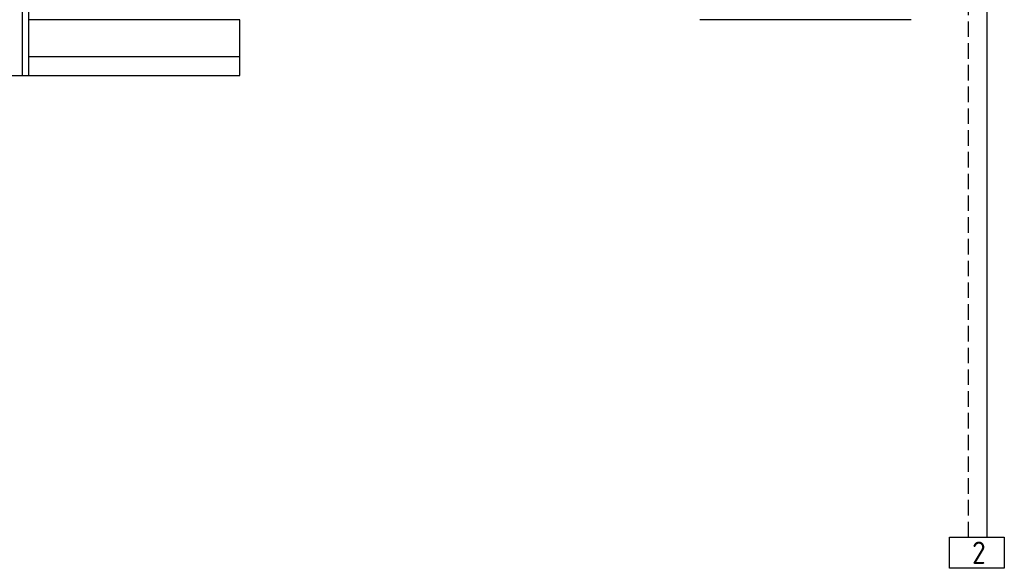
# Model space of a CAD drawing. Extents: x 51386 to 741080, y -643930 to -279818.
# Tile 13 of 34: x 333729 to 341649, y -293975 to -289561. Entities that reach past the tile are written whole.
import ezdxf

# ---------------------------------------------------------------- set-up
doc = ezdxf.new("R2010")
doc.units = 0
doc.header["$LTSCALE"] = 25
doc.linetypes.add('2322107', pattern=[2000, 1000, 1000])
doc.linetypes.add('2322108', pattern=[7, 5, -2])
for name, color, linetype in [('KP-bandraster', 5, 'CONTINUOUS'), ('KP-lucht centreline', 2, 'CONTINUOUS'), ('KP-Oppervlak', 3, 'CONTINUOUS'), ('KP-panelen', 1, 'CONTINUOUS'), ('WL561---_AANVOER', 10, 'CONTINUOUS'), ('WL561---_RETOUR', 10, 'CONTINUOUS'), ('WL5611--_CV-A', 3, 'CONTINUOUS')]:
    doc.layers.add(name, color=color, linetype=linetype)
doc.styles.add('ISO', font='ISO.SHX')

msp = doc.modelspace()

# ---------------------------------------------------------------- linework, layer by layer
at = {"layer": 'KP-bandraster', "linetype": 'Continuous'}
msp.add_line((333799.9, -282511), (333799.9, -290011), dxfattribs=at)
at = {"layer": 'KP-lucht centreline', "linetype": 'Continuous'}
msp.add_line((333749.9, -282511), (333749.9, -290011), dxfattribs=at)
at = {"layer": 'KP-Oppervlak', "linetype": 'Continuous'}
for p, q in [((335499.9, -290011), (335499.9, -289561)), ((327899.9, -290011), (335499.9, -290011))]:
    msp.add_line(p, q, dxfattribs=at)
at = {"layer": 'KP-panelen', "linetype": 'Continuous'}
for p, q in [((335499.9, -289561), (333799.9, -289561)), ((340899.9, -289561), (339199.9, -289561)), ((335499.9, -289861), (333799.9, -289861))]:
    msp.add_line(p, q, dxfattribs=at)
at = {"layer": 'WL561---_AANVOER', "linetype": '2322107'}
msp.add_line((341510.8, -293724.8), (341510.8, -289336.7), dxfattribs=at)
at = {"layer": 'WL561---_RETOUR', "linetype": '2322108'}
msp.add_line((341360.8, -293724.8), (341360.8, -289340.6), dxfattribs=at)
at = {"layer": 'WL5611--_CV-A', "color": 2, "linetype": 'Continuous'}
msp.add_lwpolyline([(341648.8, -293974.8), (341208.1, -293974.8), (341208.1, -293724.8), (341648.8, -293724.8)], close=True, dxfattribs=at)

# ---------------------------------------------------------------- texts
at = {"layer": 'WL5611--_CV-A', "color": 1, "linetype": 'Continuous', "style": 'ISO'}
msp.add_text('2', height=180, dxfattribs=at).set_placement((341389.2, -293939.4))

doc.saveas('drawing.dxf')
